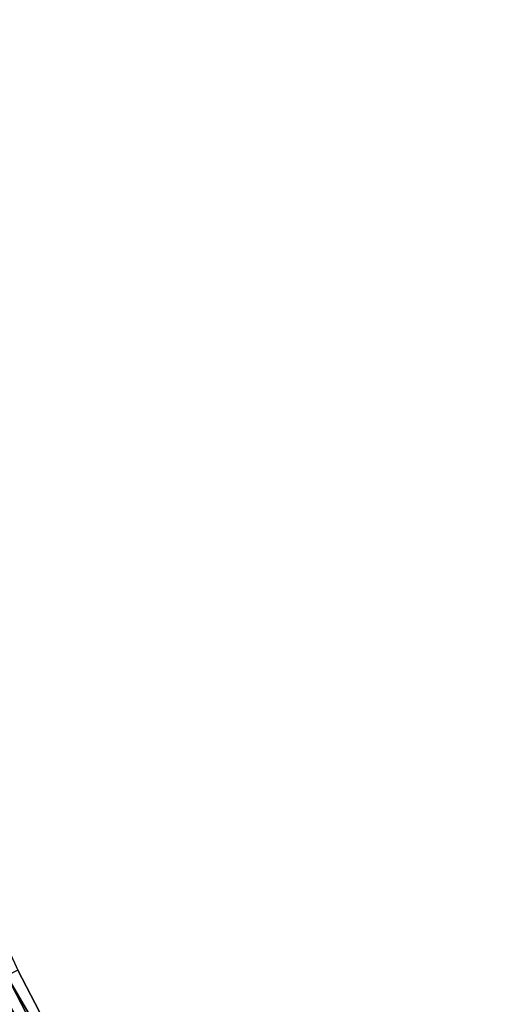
# Model space of a CAD drawing. Header units: feet. Extents: x 2007189 to 2022806, y 818621 to 837694.
# Tile 175 of 256: x 2012243 to 2012279, y 825257 to 825334. Entities that reach past the tile are written whole.
import ezdxf

# ---------------------------------------------------------------- set-up
doc = ezdxf.new("R2010")
doc.units = ezdxf.units.FT
doc.header["$MEASUREMENT"] = 0
doc.layers.add('I-77-MM17-21_SB-Surface-Border', color=7, linetype='Continuous')
doc.layers.add('I-77-MM17-21_SB-Surface-TIN', color=7, linetype='Continuous')

msp = doc.modelspace()

# ---------------------------------------------------------------- linework, layer by layer
at = {"layer": 'I-77-MM17-21_SB-Surface-Border', "color": 3, "linetype": 'Continuous', "lineweight": -3}
msp.add_polyline3d([(2012158.708, 825418.725, 325.591), (2012167.936, 825400.965, 325.564), (2012178.04, 825383.676, 325.503), (2012186.37, 825365.466, 325.476), (2012196.474, 825348.178, 325.359), (2012206.579, 825330.889, 325.257), (2012215.796, 825313.14, 325.159), (2012224.126, 825294.93, 325.087), (2012234.23, 825277.642, 324.906), (2012242.56, 825259.432, 324.823), (2012251.777, 825241.683, 324.687), (2012260.997, 825223.961, 324.492), (2012270.234, 825206.223, 324.32), (2012279.47, 825188.484, 324.122)], dxfattribs=at)
at = {"layer": 'I-77-MM17-21_SB-Surface-TIN', "color": 128, "linetype": 'Continuous', "lineweight": -3}
for points in [[(2012251.777, 825241.683, 324.687), (2012242.56, 825259.432, 324.823), (2012241.672, 825258.971, 324.866)], [(2012250.002, 825240.76, 324.768), (2012240.785, 825258.509, 324.908), (2012239.898, 825258.048, 324.952)], [(2012250.889, 825241.221, 324.728), (2012241.672, 825258.971, 324.866), (2012240.785, 825258.509, 324.908)], [(2012250.002, 825240.76, 324.768), (2012250.889, 825241.221, 324.728), (2012240.785, 825258.509, 324.908)], [(2012250.889, 825241.221, 324.728), (2012251.777, 825241.683, 324.687), (2012241.672, 825258.971, 324.866)], [(2012249.115, 825240.299, 324.809), (2012239.898, 825258.048, 324.952), (2012239.01, 825257.587, 324.994)], [(2012249.115, 825240.299, 324.809), (2012250.002, 825240.76, 324.768), (2012239.898, 825258.048, 324.952)], [(2012247.34, 825239.377, 324.893), (2012238.123, 825257.126, 325.031), (2012237.235, 825256.665, 325.068)], [(2012248.227, 825239.838, 324.849), (2012239.01, 825257.587, 324.994), (2012238.123, 825257.126, 325.031)], [(2012247.34, 825239.377, 324.893), (2012248.227, 825239.838, 324.849), (2012238.123, 825257.126, 325.031)], [(2012248.227, 825239.838, 324.849), (2012249.115, 825240.299, 324.809), (2012239.01, 825257.587, 324.994)]]:
    msp.add_3dface(points, dxfattribs=at)

doc.saveas('drawing.dxf')
